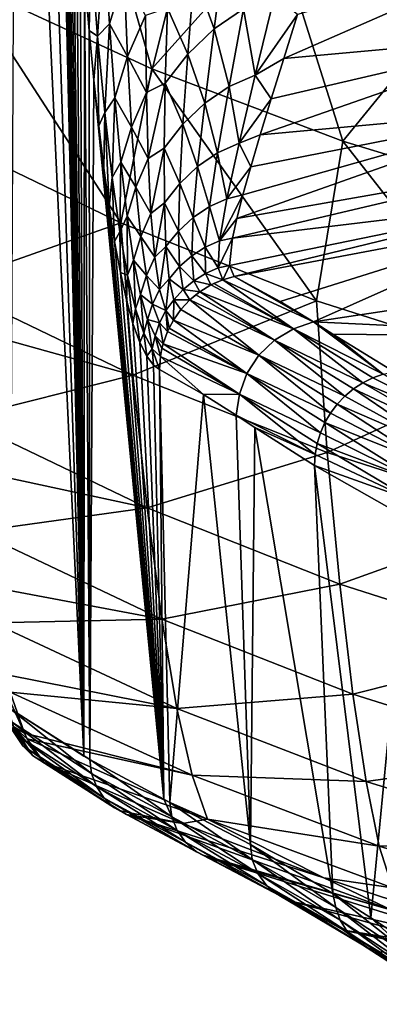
# Model space of a CAD drawing. Header units: metres. Extents: x -92 to 264, y -100 to 50.
# Tile 45 of 256: x -11.29 to -8.27, y -99.96 to -91.68. Entities that reach past the tile are written whole.
import ezdxf

# ---------------------------------------------------------------- set-up
doc = ezdxf.new("R2010")
doc.units = ezdxf.units.M
doc.layers.add('solid_21062050_01', color=7, linetype='CONTINUOUS')

msp = doc.modelspace()

# ---------------------------------------------------------------- linework, layer by layer
at = {"layer": 'solid_21062050_01'}
for points in [[(-11.204622, -84.309105, 11.927382), (-10.750791, -97.870956, 21.130432), (-11.075075, -83.973732, 14.556597)], [(-10.750791, -97.870956, 21.130432), (-11.043381, -85.241074, 15.199154), (-11.075075, -83.973732, 14.556597)], [(-11.204622, -84.309105, 11.927382), (-11.316729, -85.722755, 9.651548), (-10.750791, -97.870956, 21.130432)], [(-10.750791, -97.870956, 21.130432), (-11.004897, -86.472992, 15.979504), (-11.043381, -85.241074, 15.199154)], [(-11.316729, -85.722755, 9.651548), (-11.372429, -97.472519, 8.515036), (-10.750791, -97.870956, 21.130432)], [(-10.750791, -97.870956, 21.130432), (-10.959522, -87.66037, 16.899733), (-11.004897, -86.472992, 15.979504)], [(-10.750791, -97.870956, 21.130432), (-10.934211, -88.23455, 17.413113), (-10.959522, -87.66037, 16.899733)], [(-10.750791, -97.870956, 21.130432), (-10.907137, -88.794075, 17.962261), (-10.934211, -88.23455, 17.413113)], [(-10.750791, -97.870956, 21.130432), (-10.87829, -89.337769, 18.547392), (-10.907137, -88.794075, 17.962261)], [(-10.750791, -97.870956, 21.130432), (-10.847666, -89.863594, 19.168617), (-10.87829, -89.337769, 18.547392)], [(-10.750791, -97.870956, 21.130432), (-10.815243, -90.370987, 19.826334), (-10.847666, -89.863594, 19.168617)], [(-10.180678, -92.094414, -13.251071), (-11.74594, -91.37252, -12.830303), (-10.686, -90.309189, -15.492253)], [(-10.750791, -97.870956, 21.130432), (-10.780861, -90.859879, 20.52383), (-10.815243, -90.370987, 19.826334)], [(-10.180678, -92.094414, -13.251071), (-10.686, -90.309189, -15.492253), (-9.135547, -90.924858, -15.908876)], [(-10.750791, -97.870956, 21.130432), (-10.744598, -91.327789, 21.259502), (-10.780861, -90.859879, 20.52383)], [(-8.574468, -92.702866, -13.611867), (-10.180678, -92.094414, -13.251071), (-9.135547, -90.924858, -15.908876)], [(-8.574468, -92.702866, -13.611867), (-9.135547, -90.924858, -15.908876), (-7.544965, -91.437103, -16.260975)], [(-10.693405, -91.084946, 21.715988), (-10.635851, -91.819595, 22.957745), (-10.579408, -91.008667, 22.380766)], [(-10.635851, -91.819595, 22.957745), (-10.536189, -91.715584, 23.538637), (-10.579408, -91.008667, 22.380766)], [(-10.579408, -91.008667, 22.380766), (-10.536189, -91.715584, 23.538637), (-10.412148, -91.312599, 23.551125)], [(-9.071815, -92.008591, 27.313931), (-6.852296, -91.807045, 27.954821), (-6.854784, -91.036598, 26.568249)], [(-8.954631, -91.638474, 26.690056), (-9.071815, -92.008591, 27.313931), (-6.854784, -91.036598, 26.568249)], [(-10.693405, -91.084946, 21.715988), (-10.744598, -91.327789, 21.259502), (-10.706462, -91.773094, 22.033228)], [(-10.693405, -91.084946, 21.715988), (-10.706462, -91.773094, 22.033228), (-10.635851, -91.819595, 22.957745)], [(-9.824076, -91.295631, 25.116766), (-9.656969, -91.758072, 26.22694), (-9.562461, -91.046455, 25.127359)], [(-9.562461, -91.046455, 25.127359), (-9.656969, -91.758072, 26.22694), (-9.410675, -91.589523, 26.241026)], [(-11.74594, -91.37252, -12.830303), (-10.440426, -93.388931, -10.708899), (-12.038894, -92.61805, -10.318623)], [(-10.180678, -92.094414, -13.251071), (-10.440426, -93.388931, -10.708899), (-11.74594, -91.37252, -12.830303)], [(-10.750791, -97.870956, 21.130432), (-10.70158, -97.899551, 22.129114), (-10.744598, -91.327789, 21.259502)], [(-10.70158, -97.899551, 22.129114), (-10.706462, -91.773094, 22.033228), (-10.744598, -91.327789, 21.259502)], [(-10.536189, -91.715584, 23.538637), (-10.384265, -91.991165, 24.728865), (-10.412148, -91.312599, 23.551125)], [(-10.412148, -91.312599, 23.551125), (-10.384265, -91.991165, 24.728865), (-10.234085, -91.647148, 24.711117)], [(-10.048405, -91.583534, 25.126963), (-9.877542, -91.970833, 26.239874), (-9.824076, -91.295631, 25.116766)], [(-9.824076, -91.295631, 25.116766), (-9.877542, -91.970833, 26.239874), (-9.656969, -91.758072, 26.22694)], [(-6.919256, -93.205948, -13.910196), (-8.574468, -92.702866, -13.611867), (-7.544965, -91.437103, -16.260975)], [(-9.410675, -91.589523, 26.241026), (-9.311678, -92.146645, 27.426977), (-9.147825, -91.479866, 26.292622)], [(-9.147825, -91.479866, 26.292622), (-9.311678, -92.146645, 27.426977), (-8.954631, -91.638474, 26.690056)], [(-10.234085, -91.647148, 24.711117), (-10.225566, -92.293381, 25.919926), (-10.048405, -91.583534, 25.126963)], [(-10.225566, -92.293381, 25.919926), (-10.066719, -92.214996, 26.271635), (-10.048405, -91.583534, 25.126963)], [(-10.048405, -91.583534, 25.126963), (-10.066719, -92.214996, 26.271635), (-9.877542, -91.970833, 26.239874)], [(-9.656969, -91.758072, 26.22694), (-9.530564, -92.24202, 27.396322), (-9.410675, -91.589523, 26.241026)], [(-9.410675, -91.589523, 26.241026), (-9.530564, -92.24202, 27.396322), (-9.311678, -92.146645, 27.426977)], [(-10.384265, -91.991165, 24.728865), (-10.225566, -92.293381, 25.919926), (-10.234085, -91.647148, 24.711117)], [(-9.311678, -92.146645, 27.426977), (-9.071815, -92.008591, 27.313931), (-8.954631, -91.638474, 26.690056)], [(-10.70158, -97.899551, 22.129114), (-10.66688, -92.188904, 22.836304), (-10.706462, -91.773094, 22.033228)], [(-10.635851, -91.819595, 22.957745), (-10.706462, -91.773094, 22.033228), (-10.66688, -92.188904, 22.836304)], [(-10.635851, -91.819595, 22.957745), (-10.575709, -92.46067, 24.248293), (-10.536189, -91.715584, 23.538637)], [(-10.575709, -92.46067, 24.248293), (-10.489785, -92.339058, 24.746521), (-10.536189, -91.715584, 23.538637)], [(-10.536189, -91.715584, 23.538637), (-10.489785, -92.339058, 24.746521), (-10.384265, -91.991165, 24.728865)], [(-9.877542, -91.970833, 26.239874), (-9.735193, -92.383682, 27.400343), (-9.656969, -91.758072, 26.22694)], [(-9.656969, -91.758072, 26.22694), (-9.735193, -92.383682, 27.400343), (-9.530564, -92.24202, 27.396322)], [(-10.635851, -91.819595, 22.957745), (-10.66688, -92.188904, 22.836304), (-10.625873, -92.574226, 23.668303)], [(-10.635851, -91.819595, 22.957745), (-10.625873, -92.574226, 23.668303), (-10.575709, -92.46067, 24.248293)], [(-9.269723, -92.64888, 28.606659), (-6.850834, -92.427513, 29.411518), (-6.852296, -91.807045, 27.954821)], [(-9.177037, -92.345589, 27.953524), (-9.269723, -92.64888, 28.606659), (-6.852296, -91.807045, 27.954821)], [(-9.071815, -92.008591, 27.313931), (-9.177037, -92.345589, 27.953524), (-6.852296, -91.807045, 27.954821)], [(-10.489785, -92.339058, 24.746521), (-10.35178, -92.583885, 25.959703), (-10.384265, -91.991165, 24.728865)], [(-10.384265, -91.991165, 24.728865), (-10.35178, -92.583885, 25.959703), (-10.225566, -92.293381, 25.919926)], [(-10.066719, -92.214996, 26.271635), (-9.918419, -92.560333, 27.428629), (-9.877542, -91.970833, 26.239874)], [(-9.877542, -91.970833, 26.239874), (-9.918419, -92.560333, 27.428629), (-9.735193, -92.383682, 27.400343)], [(-9.311678, -92.146645, 27.426977), (-9.177037, -92.345589, 27.953524), (-9.071815, -92.008591, 27.313931)], [(-10.180678, -92.094414, -13.251071), (-8.795411, -94.04351, -11.039998), (-10.440426, -93.388931, -10.708899)], [(-8.574468, -92.702866, -13.611867), (-8.795411, -94.04351, -11.039998), (-10.180678, -92.094414, -13.251071)], [(-10.70158, -97.899551, 22.129114), (-10.077715, -98.233612, 34.789726), (-10.66688, -92.188904, 22.836304)], [(-10.077715, -98.233612, 34.789726), (-10.625873, -92.574226, 23.668303), (-10.66688, -92.188904, 22.836304)], [(-9.530564, -92.24202, 27.396322), (-9.446977, -92.719109, 28.639038), (-9.311678, -92.146645, 27.426977)], [(-9.311678, -92.146645, 27.426977), (-9.446977, -92.719109, 28.639038), (-9.177037, -92.345589, 27.953524)], [(-10.225566, -92.293381, 25.919926), (-10.209962, -92.849228, 27.184439), (-10.066719, -92.214996, 26.271635)], [(-10.209962, -92.849228, 27.184439), (-10.075731, -92.762131, 27.473049), (-10.066719, -92.214996, 26.271635)], [(-10.066719, -92.214996, 26.271635), (-10.075731, -92.762131, 27.473049), (-9.918419, -92.560333, 27.428629)], [(-9.735193, -92.383682, 27.400343), (-9.626917, -92.799507, 28.624212), (-9.530564, -92.24202, 27.396322)], [(-9.530564, -92.24202, 27.396322), (-9.626917, -92.799507, 28.624212), (-9.446977, -92.719109, 28.639038)], [(-10.575709, -92.46067, 24.248293), (-10.513333, -93.00808, 25.579704), (-10.489785, -92.339058, 24.746521)], [(-10.513333, -93.00808, 25.579704), (-10.440377, -92.877769, 25.997578), (-10.489785, -92.339058, 24.746521)], [(-10.489785, -92.339058, 24.746521), (-10.440377, -92.877769, 25.997578), (-10.35178, -92.583885, 25.959703)], [(-10.35178, -92.583885, 25.959703), (-10.209962, -92.849228, 27.184439), (-10.225566, -92.293381, 25.919926)], [(-9.446977, -92.719109, 28.639038), (-9.269723, -92.64888, 28.606659), (-9.177037, -92.345589, 27.953524)], [(-9.918419, -92.560333, 27.428629), (-9.794724, -92.915146, 28.639345), (-9.735193, -92.383682, 27.400343)], [(-9.735193, -92.383682, 27.400343), (-9.794724, -92.915146, 28.639345), (-9.626917, -92.799507, 28.624212)], [(-9.466198, -93.352737, 30.624777), (-6.849837, -92.892525, 30.922638), (-6.850834, -92.427513, 29.411518)], [(-9.414857, -93.152641, 29.944555), (-9.466198, -93.352737, 30.624777), (-6.850834, -92.427513, 29.411518)], [(-9.349161, -92.917984, 29.271086), (-9.414857, -93.152641, 29.944555), (-6.850834, -92.427513, 29.411518)], [(-9.269723, -92.64888, 28.606659), (-9.349161, -92.917984, 29.271086), (-6.850834, -92.427513, 29.411518)], [(-10.575709, -92.46067, 24.248293), (-10.625873, -92.574226, 23.668303), (-10.583338, -92.928696, 24.531307)], [(-10.575709, -92.46067, 24.248293), (-10.583338, -92.928696, 24.531307), (-10.539041, -93.252449, 25.430126)], [(-10.575709, -92.46067, 24.248293), (-10.539041, -93.252449, 25.430126), (-10.513333, -93.00808, 25.579704)], [(-10.077715, -98.233612, 34.789726), (-10.583338, -92.928696, 24.531307), (-10.625873, -92.574226, 23.668303)], [(-10.440377, -92.877769, 25.997578), (-10.314616, -93.088776, 27.236248), (-10.35178, -92.583885, 25.959703)], [(-10.35178, -92.583885, 25.959703), (-10.314616, -93.088776, 27.236248), (-10.209962, -92.849228, 27.184439)], [(-10.075731, -92.762131, 27.473049), (-9.945056, -93.057915, 28.674879), (-9.918419, -92.560333, 27.428629)], [(-9.918419, -92.560333, 27.428629), (-9.945056, -93.057915, 28.674879), (-9.794724, -92.915146, 28.639345)], [(-12.038894, -92.61805, -10.318623), (-10.440426, -93.388931, -10.708899), (-11.917049, -93.909157, -7.836497)], [(-9.446977, -92.719109, 28.639038), (-9.349161, -92.917984, 29.271086), (-9.269723, -92.64888, 28.606659)], [(-10.209962, -92.849228, 27.184439), (-10.186721, -93.311699, 28.496246), (-10.075731, -92.762131, 27.473049)], [(-10.186721, -93.311699, 28.496246), (-10.07443, -93.220695, 28.723387), (-10.075731, -92.762131, 27.473049)], [(-10.075731, -92.762131, 27.473049), (-10.07443, -93.220695, 28.723387), (-9.945056, -93.057915, 28.674879)], [(-9.626917, -92.799507, 28.624212), (-9.548495, -93.186501, 29.918915), (-9.446977, -92.719109, 28.639038)], [(-9.446977, -92.719109, 28.639038), (-9.548495, -93.186501, 29.918915), (-9.349161, -92.917984, 29.271086)], [(-8.574468, -92.702866, -13.611867), (-7.098999, -94.584961, -11.31389), (-8.795411, -94.04351, -11.039998)], [(-6.919256, -93.205948, -13.910196), (-7.098999, -94.584961, -11.31389), (-8.574468, -92.702866, -13.611867)], [(-10.314616, -93.088776, 27.236248), (-10.186721, -93.311699, 28.496246), (-10.209962, -92.849228, 27.184439)], [(-9.794724, -92.915146, 28.639345), (-9.695642, -93.252708, 29.9147), (-9.626917, -92.799507, 28.624212)], [(-9.626917, -92.799507, 28.624212), (-9.695642, -93.252708, 29.9147), (-9.548495, -93.186501, 29.918915)], [(-10.077715, -98.233612, 34.789726), (-10.539041, -93.252449, 25.430126), (-10.583338, -92.928696, 24.531307)], [(-10.513333, -93.00808, 25.579704), (-10.449053, -93.463478, 26.944241), (-10.440377, -92.877769, 25.997578)], [(-10.449053, -93.463478, 26.944241), (-10.38812, -93.331741, 27.284832), (-10.440377, -92.877769, 25.997578)], [(-10.440377, -92.877769, 25.997578), (-10.38812, -93.331741, 27.284832), (-10.314616, -93.088776, 27.236248)], [(-9.945056, -93.057915, 28.674879), (-9.832533, -93.345024, 29.934185), (-9.794724, -92.915146, 28.639345)], [(-9.794724, -92.915146, 28.639345), (-9.832533, -93.345024, 29.934185), (-9.695642, -93.252708, 29.9147)], [(-9.548495, -93.186501, 29.918915), (-9.414857, -93.152641, 29.944555), (-9.349161, -92.917984, 29.271086)], [(-9.502492, -93.518074, 31.308504), (-6.848747, -93.198158, 32.472233), (-6.849837, -92.892525, 30.922638)], [(-9.466198, -93.352737, 30.624777), (-9.502492, -93.518074, 31.308504), (-6.849837, -92.892525, 30.922638)], [(-10.513333, -93.00808, 25.579704), (-10.539041, -93.252449, 25.430126), (-10.492838, -93.54557, 26.367617)], [(-10.513333, -93.00808, 25.579704), (-10.492838, -93.54557, 26.367617), (-10.449053, -93.463478, 26.944241)], [(-10.38812, -93.331741, 27.284832), (-10.272626, -93.504997, 28.550785), (-10.314616, -93.088776, 27.236248)], [(-10.314616, -93.088776, 27.236248), (-10.272626, -93.504997, 28.550785), (-10.186721, -93.311699, 28.496246)], [(-10.07443, -93.220695, 28.723387), (-9.955363, -93.458153, 29.969404), (-9.945056, -93.057915, 28.674879)], [(-9.945056, -93.057915, 28.674879), (-9.955363, -93.458153, 29.969404), (-9.832533, -93.345024, 29.934185)], [(-9.695642, -93.252708, 29.9147), (-9.609806, -93.538902, 31.254145), (-9.548495, -93.186501, 29.918915)], [(-9.609806, -93.538902, 31.254145), (-9.466198, -93.352737, 30.624777), (-9.414857, -93.152641, 29.944555)], [(-9.548495, -93.186501, 29.918915), (-9.609806, -93.538902, 31.254145), (-9.414857, -93.152641, 29.944555)], [(-10.077715, -98.233612, 34.789726), (-10.492838, -93.54557, 26.367617), (-10.539041, -93.252449, 25.430126)], [(-10.186721, -93.311699, 28.496246), (-10.15507, -93.678864, 29.846563), (-10.07443, -93.220695, 28.723387)], [(-10.15507, -93.678864, 29.846563), (-10.0615, -93.587318, 30.0142), (-10.07443, -93.220695, 28.723387)], [(-10.07443, -93.220695, 28.723387), (-10.0615, -93.587318, 30.0142), (-9.955363, -93.458153, 29.969404)], [(-9.832533, -93.345024, 29.934185), (-9.731688, -93.593277, 31.255751), (-9.695642, -93.252708, 29.9147)], [(-9.695642, -93.252708, 29.9147), (-9.731688, -93.593277, 31.255751), (-9.609806, -93.538902, 31.254145)], [(-9.52814, -93.746361, 32.679981), (-9.488546, -93.840828, 34.022133), (-6.848747, -93.198158, 32.472233)], [(-9.502492, -93.518074, 31.308504), (-9.52814, -93.746361, 32.679981), (-6.848747, -93.198158, 32.472233)], [(-9.488546, -93.840828, 34.022133), (-6.847006, -93.342049, 34.044308), (-6.848747, -93.198158, 32.472233)], [(-10.449053, -93.463478, 26.944241), (-10.383165, -93.830055, 28.3346), (-10.38812, -93.331741, 27.284832)], [(-10.38812, -93.331741, 27.284832), (-10.333123, -93.702164, 28.601389), (-10.272626, -93.504997, 28.550785)], [(-10.383165, -93.830055, 28.3346), (-10.333123, -93.702164, 28.601389), (-10.38812, -93.331741, 27.284832)], [(-10.272626, -93.504997, 28.550785), (-10.15507, -93.678864, 29.846563), (-10.186721, -93.311699, 28.496246)], [(-9.955363, -93.458153, 29.969404), (-9.844874, -93.666878, 31.273626), (-9.832533, -93.345024, 29.934185)], [(-9.832533, -93.345024, 29.934185), (-9.844874, -93.666878, 31.273626), (-9.731688, -93.593277, 31.255751)], [(-9.609806, -93.538902, 31.254145), (-9.502492, -93.518074, 31.308504), (-9.466198, -93.352737, 30.624777)], [(-9.102008, -94.049454, 41.581669), (-6.847006, -93.342049, 34.044308), (-9.488546, -93.840828, 34.022133)], [(-9.102008, -94.049454, 41.581669), (-8.822306, -94.221283, 47.100796), (-6.847006, -93.342049, 34.044308)], [(-5.30902, -93.69191, 47.265274), (-6.847006, -93.342049, 34.044308), (-8.822306, -94.221283, 47.100796)], [(-10.440426, -93.388931, -10.708899), (-10.339837, -94.669426, -8.159663), (-11.917049, -93.909157, -7.836497)], [(-10.440426, -93.388931, -10.708899), (-8.795411, -94.04351, -11.039998), (-10.339837, -94.669426, -8.159663)], [(-10.449053, -93.463478, 26.944241), (-10.492838, -93.54557, 26.367617), (-10.444277, -93.807281, 27.35298)], [(-10.449053, -93.463478, 26.944241), (-10.444277, -93.807281, 27.35298), (-10.383165, -93.830055, 28.3346)], [(-10.333123, -93.702164, 28.601389), (-10.225529, -93.832802, 29.895624), (-10.272626, -93.504997, 28.550785)], [(-10.272626, -93.504997, 28.550785), (-10.225529, -93.832802, 29.895624), (-10.15507, -93.678864, 29.846563)], [(-10.0615, -93.587318, 30.0142), (-9.94674, -93.756622, 31.302031), (-9.955363, -93.458153, 29.969404)], [(-9.955363, -93.458153, 29.969404), (-9.94674, -93.756622, 31.302031), (-9.844874, -93.666878, 31.273626)], [(-9.623645, -93.767975, 32.629364), (-9.52814, -93.746361, 32.679981), (-9.502492, -93.518074, 31.308504)], [(-9.609806, -93.538902, 31.254145), (-9.623645, -93.767975, 32.629364), (-9.502492, -93.518074, 31.308504)], [(-10.077715, -98.233612, 34.789726), (-10.444277, -93.807281, 27.35298), (-10.492838, -93.54557, 26.367617)], [(-10.15507, -93.678864, 29.846563), (-10.113975, -93.949921, 31.22644), (-10.0615, -93.587318, 30.0142)], [(-10.113975, -93.949921, 31.22644), (-10.035287, -93.859581, 31.336557), (-10.0615, -93.587318, 30.0142)], [(-10.0615, -93.587318, 30.0142), (-10.035287, -93.859581, 31.336557), (-9.94674, -93.756622, 31.302031)], [(-9.844874, -93.666878, 31.273626), (-9.729351, -93.814384, 32.633087), (-9.731688, -93.593277, 31.255751)], [(-9.731688, -93.593277, 31.255751), (-9.623645, -93.767975, 32.629364), (-9.609806, -93.538902, 31.254145)], [(-9.731688, -93.593277, 31.255751), (-9.729351, -93.814384, 32.633087), (-9.623645, -93.767975, 32.629364)], [(-10.225529, -93.832802, 29.895624), (-10.113975, -93.949921, 31.22644), (-10.15507, -93.678864, 29.846563)], [(-9.94674, -93.756622, 31.302031), (-9.827521, -93.875656, 32.644829), (-9.844874, -93.666878, 31.273626)], [(-9.844874, -93.666878, 31.273626), (-9.827521, -93.875656, 32.644829), (-9.729351, -93.814384, 32.633087)], [(-10.383165, -93.830055, 28.3346), (-10.315918, -94.112305, 29.744219), (-10.333123, -93.702164, 28.601389)], [(-10.333123, -93.702164, 28.601389), (-10.275426, -93.991257, 29.940727), (-10.225529, -93.832802, 29.895624)], [(-10.315918, -94.112305, 29.744219), (-10.275426, -93.991257, 29.940727), (-10.333123, -93.702164, 28.601389)], [(-10.035287, -93.859581, 31.336557), (-9.916257, -93.950172, 32.661568), (-9.94674, -93.756622, 31.302031)], [(-9.94674, -93.756622, 31.302031), (-9.916257, -93.950172, 32.661568), (-9.827521, -93.875656, 32.644829)], [(-9.729351, -93.814384, 32.633087), (-9.582918, -93.867958, 34.026257), (-9.623645, -93.767975, 32.629364)], [(-9.623645, -93.767975, 32.629364), (-9.582918, -93.867958, 34.026257), (-9.52814, -93.746361, 32.679981)], [(-9.582918, -93.867958, 34.026257), (-9.488546, -93.840828, 34.022133), (-9.52814, -93.746361, 32.679981)], [(-5.30902, -93.69191, 47.265274), (-8.822306, -94.221283, 47.100796), (-6.11995, -94.349403, 60.470158)], [(-10.077715, -98.233612, 34.789726), (-10.393071, -94.037033, 28.392042), (-10.444277, -93.807281, 27.35298)], [(-10.383165, -93.830055, 28.3346), (-10.444277, -93.807281, 27.35298), (-10.393071, -94.037033, 28.392042)], [(-10.383165, -93.830055, 28.3346), (-10.393071, -94.037033, 28.392042), (-10.337994, -94.234604, 29.509676)], [(-10.383165, -93.830055, 28.3346), (-10.337994, -94.234604, 29.509676), (-10.315918, -94.112305, 29.744219)], [(-10.275426, -93.991257, 29.940727), (-10.17289, -94.073463, 31.263306), (-10.225529, -93.832802, 29.895624)], [(-10.225529, -93.832802, 29.895624), (-10.17289, -94.073463, 31.263306), (-10.113975, -93.949921, 31.22644)], [(-9.827521, -93.875656, 32.644829), (-9.683108, -93.911476, 34.030113), (-9.729351, -93.814384, 32.633087)], [(-9.729351, -93.814384, 32.633087), (-9.683108, -93.911476, 34.030113), (-9.582918, -93.867958, 34.026257)], [(-8.822306, -94.221283, 47.100796), (-9.488546, -93.840828, 34.022133), (-9.582918, -93.867958, 34.026257)], [(-9.102008, -94.049454, 41.581669), (-9.488546, -93.840828, 34.022133), (-8.822306, -94.221283, 47.100796)], [(-11.917049, -93.909157, -7.836497), (-10.339837, -94.669426, -8.159663), (-11.880783, -94.239861, -7.128871)], [(-10.113975, -93.949921, 31.22644), (-10.062212, -94.125252, 32.626793), (-10.035287, -93.859581, 31.336557)], [(-10.062212, -94.125252, 32.626793), (-9.993925, -94.036194, 32.680988), (-10.035287, -93.859581, 31.336557)], [(-10.035287, -93.859581, 31.336557), (-9.993925, -94.036194, 32.680988), (-9.916257, -93.950172, 32.661568)], [(-9.916257, -93.950172, 32.661568), (-9.776456, -93.968269, 34.033298), (-9.827521, -93.875656, 32.644829)], [(-9.827521, -93.875656, 32.644829), (-9.776456, -93.968269, 34.033298), (-9.683108, -93.911476, 34.030113)], [(-8.990195, -94.28109, 47.249428), (-9.683108, -93.911476, 34.030113), (-9.776456, -93.968269, 34.033298)], [(-9.683108, -93.911476, 34.030113), (-9.658549, -93.899277, 34.029205), (-9.582918, -93.867958, 34.026257)], [(-8.990195, -94.28109, 47.249428), (-9.658549, -93.899277, 34.029205), (-9.683108, -93.911476, 34.030113)], [(-8.990195, -94.28109, 47.249428), (-9.582918, -93.867958, 34.026257), (-9.658549, -93.899277, 34.029205)], [(-8.990195, -94.28109, 47.249428), (-8.822306, -94.221283, 47.100796), (-9.582918, -93.867958, 34.026257)], [(-10.315918, -94.112305, 29.744219), (-10.247496, -94.315819, 31.167412), (-10.275426, -93.991257, 29.940727)], [(-10.275426, -93.991257, 29.940727), (-10.214981, -94.202194, 31.296825), (-10.17289, -94.073463, 31.263306)], [(-10.247496, -94.315819, 31.167412), (-10.214981, -94.202194, 31.296825), (-10.275426, -93.991257, 29.940727)], [(-10.17289, -94.073463, 31.263306), (-10.062212, -94.125252, 32.626793), (-10.113975, -93.949921, 31.22644)], [(-9.993925, -94.036194, 32.680988), (-9.861209, -94.03727, 34.035763), (-9.916257, -93.950172, 32.661568)], [(-9.916257, -93.950172, 32.661568), (-9.861209, -94.03727, 34.035763), (-9.776456, -93.968269, 34.033298)], [(-9.861209, -94.03727, 34.035763), (-9.811241, -93.994286, 34.034367), (-9.776456, -93.968269, 34.033298)], [(-9.14798, -94.374786, 47.254192), (-9.811241, -93.994286, 34.034367), (-9.861209, -94.03727, 34.035763)], [(-9.14798, -94.374786, 47.254192), (-9.776456, -93.968269, 34.033298), (-9.811241, -93.994286, 34.034367)], [(-9.14798, -94.374786, 47.254192), (-8.990195, -94.28109, 47.249428), (-9.776456, -93.968269, 34.033298)], [(-10.077715, -98.233612, 34.789726), (-10.337994, -94.234604, 29.509676), (-10.393071, -94.037033, 28.392042)], [(-8.795411, -94.04351, -11.039998), (-8.705848, -95.320854, -8.436125), (-10.339837, -94.669426, -8.159663)], [(-10.214981, -94.202194, 31.296825), (-10.114168, -94.229301, 32.646587), (-10.17289, -94.073463, 31.263306)], [(-10.17289, -94.073463, 31.263306), (-10.114168, -94.229301, 32.646587), (-10.062212, -94.125252, 32.626793)], [(-10.062212, -94.125252, 32.626793), (-9.998772, -94.206543, 34.038338), (-9.993925, -94.036194, 32.680988)], [(-9.998772, -94.206543, 34.038338), (-9.935781, -94.117195, 34.037453), (-9.993925, -94.036194, 32.680988)], [(-9.993925, -94.036194, 32.680988), (-9.935781, -94.117195, 34.037453), (-9.861209, -94.03727, 34.035763)], [(-9.280324, -94.501976, 47.256634), (-9.861209, -94.03727, 34.035763), (-9.935781, -94.117195, 34.037453)], [(-9.280324, -94.501976, 47.256634), (-9.14798, -94.374786, 47.254192), (-9.861209, -94.03727, 34.035763)], [(-8.795411, -94.04351, -11.039998), (-7.098999, -94.584961, -11.31389), (-8.705848, -95.320854, -8.436125)], [(-10.315918, -94.112305, 29.744219), (-10.337994, -94.234604, 29.509676), (-10.280538, -94.393517, 30.67561)], [(-10.315918, -94.112305, 29.744219), (-10.280538, -94.393517, 30.67561), (-10.247496, -94.315819, 31.167412)], [(-10.114168, -94.229301, 32.646587), (-10.049005, -94.303635, 34.038406), (-10.062212, -94.125252, 32.626793)], [(-10.035001, -94.273109, 34.038471), (-9.998772, -94.206543, 34.038338), (-10.062212, -94.125252, 32.626793)], [(-10.049005, -94.303635, 34.038406), (-10.035001, -94.273109, 34.038471), (-10.062212, -94.125252, 32.626793)], [(-9.280324, -94.501976, 47.256634), (-9.935781, -94.117195, 34.037453), (-9.998772, -94.206543, 34.038338)], [(-10.339837, -94.669426, -8.159663), (-11.78541, -95.034241, -5.265669), (-11.880783, -94.239861, -7.128871)], [(-10.077715, -98.233612, 34.789726), (-10.280538, -94.393517, 30.67561), (-10.337994, -94.234604, 29.509676)], [(-10.247496, -94.315819, 31.167412), (-10.178029, -94.447189, 32.599373), (-10.214981, -94.202194, 31.296825)], [(-10.214981, -94.202194, 31.296825), (-10.151679, -94.33905, 32.664162), (-10.114168, -94.229301, 32.646587)], [(-10.178029, -94.447189, 32.599373), (-10.151679, -94.33905, 32.664162), (-10.214981, -94.202194, 31.296825)], [(-10.151679, -94.33905, 32.664162), (-10.085539, -94.406662, 34.037651), (-10.114168, -94.229301, 32.646587)], [(-10.085539, -94.406662, 34.037651), (-10.049005, -94.303635, 34.038406), (-10.114168, -94.229301, 32.646587)], [(-9.38026, -94.65596, 47.256615), (-9.998772, -94.206543, 34.038338), (-10.035001, -94.273109, 34.038471)], [(-9.38026, -94.65596, 47.256615), (-9.280324, -94.501976, 47.256634), (-9.998772, -94.206543, 34.038338)], [(-8.990195, -94.28109, 47.249428), (-8.235059, -94.661621, 60.461147), (-8.822306, -94.221283, 47.100796)], [(-6.11995, -94.349403, 60.470158), (-8.822306, -94.221283, 47.100796), (-8.657839, -94.32518, 50.350918)], [(-8.822306, -94.221283, 47.100796), (-8.235059, -94.661621, 60.461147), (-8.657839, -94.32518, 50.350918)], [(-10.247496, -94.315819, 31.167412), (-10.280538, -94.393517, 30.67561), (-10.221148, -94.509888, 31.880833)], [(-10.247496, -94.315819, 31.167412), (-10.221148, -94.509888, 31.880833), (-10.178029, -94.447189, 32.599373)], [(-10.178029, -94.447189, 32.599373), (-10.107694, -94.513687, 34.036087), (-10.151679, -94.33905, 32.664162)], [(-10.094735, -94.44281, 34.037209), (-10.085539, -94.406662, 34.037651), (-10.151679, -94.33905, 32.664162)], [(-10.107694, -94.513687, 34.036087), (-10.094735, -94.44281, 34.037209), (-10.151679, -94.33905, 32.664162)], [(-9.38026, -94.65596, 47.256615), (-10.049005, -94.303635, 34.038406), (-10.085539, -94.406662, 34.037651)], [(-9.38026, -94.65596, 47.256615), (-10.035001, -94.273109, 34.038471), (-10.049005, -94.303635, 34.038406)], [(-9.14798, -94.374786, 47.254192), (-8.407207, -94.734322, 60.467438), (-8.990195, -94.28109, 47.249428)], [(-8.990195, -94.28109, 47.249428), (-8.407207, -94.734322, 60.467438), (-8.323256, -94.692924, 60.46455)], [(-8.990195, -94.28109, 47.249428), (-8.323256, -94.692924, 60.46455), (-8.235059, -94.661621, 60.461147)], [(-8.657839, -94.32518, 50.350918), (-8.235059, -94.661621, 60.461147), (-8.143826, -94.640839, 60.457279)], [(-8.657839, -94.32518, 50.350918), (-8.143826, -94.640839, 60.457279), (-6.11995, -94.349403, 60.470158)], [(-10.077715, -98.233612, 34.789726), (-10.221148, -94.509888, 31.880833), (-10.280538, -94.393517, 30.67561)], [(-9.442528, -94.828621, 47.254139), (-10.085539, -94.406662, 34.037651), (-10.094735, -94.44281, 34.037209)], [(-9.442528, -94.828621, 47.254139), (-9.38026, -94.65596, 47.256615), (-10.085539, -94.406662, 34.037651)], [(-9.280324, -94.501976, 47.256634), (-8.557852, -94.845001, 60.471523), (-9.14798, -94.374786, 47.254192)], [(-9.14798, -94.374786, 47.254192), (-8.557852, -94.845001, 60.471523), (-8.485765, -94.785248, 60.469772)], [(-9.14798, -94.374786, 47.254192), (-8.485765, -94.785248, 60.469772), (-8.407207, -94.734322, 60.467438)], [(-10.178029, -94.447189, 32.599373), (-10.221148, -94.509888, 31.880833), (-10.166018, -94.585899, 32.999603)], [(-10.077715, -98.233612, 34.789726), (-10.166018, -94.585899, 32.999603), (-10.221148, -94.509888, 31.880833)], [(-10.178029, -94.447189, 32.599373), (-10.166018, -94.585899, 32.999603), (-10.115058, -94.621529, 34.033768)], [(-10.178029, -94.447189, 32.599373), (-10.115058, -94.621529, 34.033768), (-10.107694, -94.513687, 34.036087)], [(-10.107694, -94.513687, 34.036087), (-10.115058, -94.621529, 34.033768), (-9.745898, -94.831062, 41.525429)], [(-9.442528, -94.828621, 47.254139), (-10.094735, -94.44281, 34.037209), (-10.107694, -94.513687, 34.036087)], [(-9.442528, -94.828621, 47.254139), (-10.107694, -94.513687, 34.036087), (-9.745898, -94.831062, 41.525429)], [(-9.38026, -94.65596, 47.256615), (-8.678762, -94.98761, 60.473179), (-9.280324, -94.501976, 47.256634)], [(-9.280324, -94.501976, 47.256634), (-8.678762, -94.98761, 60.473179), (-8.622479, -94.912766, 60.472664)], [(-9.280324, -94.501976, 47.256634), (-8.622479, -94.912766, 60.472664), (-8.557852, -94.845001, 60.471523)], [(-10.077715, -98.233612, 34.789726), (-10.115058, -94.621529, 34.033768), (-10.166018, -94.585899, 32.999603)], [(-7.098999, -94.584961, -11.31389), (-7.023551, -95.859436, -8.664714), (-8.705848, -95.320854, -8.436125)], [(-10.339837, -94.669426, -8.159663), (-10.218718, -95.78434, -5.52701), (-11.78541, -95.034241, -5.265669)], [(-10.339837, -94.669426, -8.159663), (-8.705848, -95.320854, -8.436125), (-10.218718, -95.78434, -5.52701)], [(-10.02739, -98.260361, 35.811001), (-9.745898, -94.831062, 41.525429), (-10.115058, -94.621529, 34.033768)], [(-10.077715, -98.233612, 34.789726), (-10.02739, -98.260361, 35.811001), (-10.115058, -94.621529, 34.033768)], [(-9.442528, -94.828621, 47.254139), (-8.763333, -95.154366, 60.472313), (-9.38026, -94.65596, 47.256615)], [(-9.38026, -94.65596, 47.256615), (-8.763333, -95.154366, 60.472313), (-8.725929, -95.068512, 60.473061)], [(-9.38026, -94.65596, 47.256615), (-8.725929, -95.068512, 60.473061), (-8.678762, -94.98761, 60.473179)], [(-8.235059, -94.661621, 60.461147), (-8.323256, -94.692924, 60.46455), (-7.442645, -95.1334, 77.08651)], [(-8.407207, -94.734322, 60.467438), (-8.485765, -94.785248, 60.469772), (-7.594732, -95.201683, 77.092194)], [(-8.323256, -94.692924, 60.46455), (-8.407207, -94.734322, 60.467438), (-7.442645, -95.1334, 77.08651)], [(-8.407207, -94.734322, 60.467438), (-7.594732, -95.201683, 77.092194), (-7.442645, -95.1334, 77.08651)], [(-10.02739, -98.260361, 35.811001), (-9.352147, -98.615112, 49.514286), (-9.745898, -94.831062, 41.525429)], [(-9.442528, -94.828621, 47.254139), (-9.745898, -94.831062, 41.525429), (-9.471145, -95.006096, 47.101212)], [(-9.352147, -98.615112, 49.514286), (-9.471145, -95.006096, 47.101212), (-9.745898, -94.831062, 41.525429)], [(-9.442528, -94.828621, 47.254139), (-9.471145, -95.006096, 47.101212), (-8.806947, -95.336151, 60.468979)], [(-9.442528, -94.828621, 47.254139), (-8.806947, -95.336151, 60.468979), (-8.790463, -95.243988, 60.470947)], [(-9.442528, -94.828621, 47.254139), (-8.790463, -95.243988, 60.470947), (-8.763333, -95.154366, 60.472313)], [(-8.557852, -94.845001, 60.471523), (-8.622479, -94.912766, 60.472664), (-7.729405, -95.300034, 77.096237)], [(-8.485765, -94.785248, 60.469772), (-8.557852, -94.845001, 60.471523), (-7.729405, -95.300034, 77.096237)], [(-8.485765, -94.785248, 60.469772), (-7.729405, -95.300034, 77.096237), (-7.594732, -95.201683, 77.092194)], [(-8.622479, -94.912766, 60.472664), (-8.678762, -94.98761, 60.473179), (-7.840809, -95.424171, 77.098442)], [(-8.622479, -94.912766, 60.472664), (-7.840809, -95.424171, 77.098442), (-7.729405, -95.300034, 77.096237)], [(-9.352147, -98.615112, 49.514286), (-9.314129, -95.108795, 50.287655), (-9.471145, -95.006096, 47.101212)], [(-8.806947, -95.336151, 60.468979), (-9.471145, -95.006096, 47.101212), (-9.314129, -95.108795, 50.287655)], [(-8.678762, -94.98761, 60.473179), (-8.725929, -95.068512, 60.473061), (-7.840809, -95.424171, 77.098442)], [(-11.78541, -95.034241, -5.265669), (-10.218718, -95.78434, -5.52701), (-11.728449, -95.458687, -4.151117)], [(-8.725929, -95.068512, 60.473061), (-8.763333, -95.154366, 60.472313), (-7.9241, -95.568703, 77.098732)], [(-8.725929, -95.068512, 60.473061), (-7.9241, -95.568703, 77.098732), (-7.840809, -95.424171, 77.098442)], [(-9.352147, -98.615112, 49.514286), (-8.658672, -99.027023, 63.58754), (-9.314129, -95.108795, 50.287655)], [(-8.658672, -99.027023, 63.58754), (-8.812558, -95.429604, 60.466434), (-9.314129, -95.108795, 50.287655)], [(-8.806947, -95.336151, 60.468979), (-9.314129, -95.108795, 50.287655), (-8.812558, -95.429604, 60.466434)], [(-8.763333, -95.154366, 60.472313), (-8.790463, -95.243988, 60.470947), (-7.9241, -95.568703, 77.098732)], [(-8.790463, -95.243988, 60.470947), (-8.806947, -95.336151, 60.468979), (-7.975657, -95.727333, 77.097084)], [(-8.790463, -95.243988, 60.470947), (-7.975657, -95.727333, 77.097084), (-7.9241, -95.568703, 77.098732)], [(-8.705848, -95.320854, -8.436125), (-8.598989, -96.426666, -5.750204), (-10.218718, -95.78434, -5.52701)], [(-8.806947, -95.336151, 60.468979), (-8.812558, -95.429604, 60.466434), (-7.975657, -95.727333, 77.097084)], [(-8.705848, -95.320854, -8.436125), (-7.023551, -95.859436, -8.664714), (-8.598989, -96.426666, -5.750204)], [(-10.218718, -95.78434, -5.52701), (-11.650138, -95.983711, -2.616589), (-11.728449, -95.458687, -4.151117)], [(-8.3399, -99.231918, 70.056625), (-8.018552, -95.879562, 76.579865), (-8.812558, -95.429604, 60.466434)], [(-7.975657, -95.727333, 77.097084), (-8.812558, -95.429604, 60.466434), (-8.018552, -95.879562, 76.579865)], [(-8.658672, -99.027023, 63.58754), (-8.3399, -99.231918, 70.056625), (-8.812558, -95.429604, 60.466434)], [(-10.218718, -95.78434, -5.52701), (-10.095, -96.719872, -2.818985), (-11.650138, -95.983711, -2.616589)], [(-10.218718, -95.78434, -5.52701), (-8.598989, -96.426666, -5.750204), (-10.095, -96.719872, -2.818985)], [(-7.023551, -95.859436, -8.664714), (-6.934138, -96.957428, -5.934649), (-8.598989, -96.426666, -5.750204)], [(-8.3399, -99.231918, 70.056625), (-7.947824, -99.484955, 78.013336), (-8.018552, -95.879562, 76.579865)], [(-11.650138, -95.983711, -2.616589), (-10.095, -96.719872, -2.818985), (-11.571932, -96.442421, -1.082439)], [(-10.095, -96.719872, -2.818985), (-11.511799, -96.751945, 0.098644), (-11.571932, -96.442421, -1.082439)], [(-8.598989, -96.426666, -5.750204), (-8.490295, -97.3498, -2.991628), (-10.095, -96.719872, -2.818985)], [(-8.598989, -96.426666, -5.750204), (-6.934138, -96.957428, -5.934649), (-8.490295, -97.3498, -2.991628)], [(-10.095, -96.719872, -2.818985), (-9.969173, -97.470741, -0.047973), (-11.511799, -96.751945, 0.098644)], [(-11.511799, -96.751945, 0.098644), (-9.969173, -97.470741, -0.047973), (-11.412109, -97.184555, 2.058991)], [(-10.095, -96.719872, -2.818985), (-8.490295, -97.3498, -2.991628), (-9.969173, -97.470741, -0.047973)], [(-6.934138, -96.957428, -5.934649), (-6.843472, -97.870003, -3.134215), (-8.490295, -97.3498, -2.991628)], [(-11.497305, -97.134964, 2.095353), (-11.371022, -97.334145, 2.867456), (-11.249887, -97.679932, 5.254603)], [(-11.34039, -97.624748, 5.279545), (-11.497305, -97.134964, 2.095353), (-11.249887, -97.679932, 5.254603)], [(-9.969173, -97.470741, -0.047973), (-11.371022, -97.334145, 2.867456), (-11.412109, -97.184555, 2.058991)], [(-11.371022, -97.334145, 2.867456), (-9.841725, -98.03257, 2.773244), (-11.249887, -97.679932, 5.254603)], [(-9.969173, -97.470741, -0.047973), (-9.841725, -98.03257, 2.773244), (-11.371022, -97.334145, 2.867456)], [(-8.490295, -97.3498, -2.991628), (-8.380172, -98.085342, -0.172931), (-9.969173, -97.470741, -0.047973)], [(-8.490295, -97.3498, -2.991628), (-6.843472, -97.870003, -3.134215), (-8.380172, -98.085342, -0.172931)], [(-11.372429, -97.472519, 8.515036), (-10.70158, -97.899551, 22.129114), (-10.750791, -97.870956, 21.130432)], [(-10.686038, -98.01709, 22.161724), (-10.70158, -97.899551, 22.129114), (-11.372429, -97.472519, 8.515036)], [(-10.686038, -98.01709, 22.161724), (-11.372429, -97.472519, 8.515036), (-11.359967, -97.584297, 8.5104)], [(-9.969173, -97.470741, -0.047973), (-8.380172, -98.085342, -0.172931), (-9.841725, -98.03257, 2.773244)], [(-11.457781, -97.500519, 5.762002), (-11.42029, -97.545868, 5.29249), (-11.262315, -97.786186, 8.498324)], [(-11.322627, -97.690819, 8.504727), (-11.457781, -97.500519, 5.762002), (-11.262315, -97.786186, 8.498324)], [(-11.42029, -97.545868, 5.29249), (-11.34039, -97.624748, 5.279545), (-11.182114, -97.865524, 8.491518)], [(-11.262315, -97.786186, 8.498324), (-11.42029, -97.545868, 5.29249), (-11.182114, -97.865524, 8.491518)], [(-10.645283, -98.127632, 22.156635), (-11.359967, -97.584297, 8.5104), (-11.322627, -97.690819, 8.504727)], [(-10.645283, -98.127632, 22.156635), (-10.686038, -98.01709, 22.161724), (-11.359967, -97.584297, 8.5104)], [(-11.34039, -97.624748, 5.279545), (-11.228477, -97.726402, 5.676889), (-11.086201, -97.924759, 8.485106)], [(-11.182114, -97.865524, 8.491518), (-11.34039, -97.624748, 5.279545), (-11.086201, -97.924759, 8.485106)], [(-11.34039, -97.624748, 5.279545), (-11.249887, -97.679932, 5.254603), (-11.228477, -97.726402, 5.676889)], [(-10.57978, -98.22551, 22.150679), (-11.322627, -97.690819, 8.504727), (-11.262315, -97.786186, 8.498324)], [(-10.57978, -98.22551, 22.150679), (-10.645283, -98.127632, 22.156635), (-11.322627, -97.690819, 8.504727)], [(-9.841725, -98.03257, 2.773244), (-11.228477, -97.726402, 5.676889), (-11.249887, -97.679932, 5.254603)], [(-11.228477, -97.726402, 5.676889), (-9.71316, -98.401878, 5.631566), (-11.086201, -97.924759, 8.485106)], [(-9.841725, -98.03257, 2.773244), (-9.71316, -98.401878, 5.631566), (-11.228477, -97.726402, 5.676889)], [(-10.493173, -98.305283, 22.144188), (-11.262315, -97.786186, 8.498324), (-11.182114, -97.865524, 8.491518)], [(-10.493173, -98.305283, 22.144188), (-10.57978, -98.22551, 22.150679), (-11.262315, -97.786186, 8.498324)], [(-10.493173, -98.305283, 22.144188), (-11.182114, -97.865524, 8.491518), (-11.086201, -97.924759, 8.485106)], [(-10.010863, -98.381981, 35.84264), (-10.077715, -98.233612, 34.789726), (-10.70158, -97.899551, 22.129114)], [(-10.010863, -98.381981, 35.84264), (-10.70158, -97.899551, 22.129114), (-10.686038, -98.01709, 22.161724)], [(-6.843472, -97.870003, -3.134215), (-6.751878, -98.592575, -0.27607), (-8.380172, -98.085342, -0.172931)], [(-9.71316, -98.401878, 5.631566), (-9.922482, -98.438904, 8.484512), (-11.086201, -97.924759, 8.485106)], [(-10.443147, -98.332649, 21.097319), (-11.086201, -97.924759, 8.485106), (-9.922482, -98.438904, 8.484512)], [(-10.493173, -98.305283, 22.144188), (-11.086201, -97.924759, 8.485106), (-10.443147, -98.332649, 21.097319)], [(-9.967032, -98.49617, 35.837559), (-10.686038, -98.01709, 22.161724), (-10.645283, -98.127632, 22.156635)], [(-10.010863, -98.381981, 35.84264), (-10.686038, -98.01709, 22.161724), (-9.967032, -98.49617, 35.837559)], [(-9.841725, -98.03257, 2.773244), (-8.269021, -98.629295, 2.693005), (-9.71316, -98.401878, 5.631566)], [(-8.380172, -98.085342, -0.172931), (-8.269021, -98.629295, 2.693005), (-9.841725, -98.03257, 2.773244)], [(-9.896778, -98.596245, 35.831535), (-10.645283, -98.127632, 22.156635), (-10.57978, -98.22551, 22.150679)], [(-9.967032, -98.49617, 35.837559), (-10.645283, -98.127632, 22.156635), (-9.896778, -98.596245, 35.831535)], [(-8.380172, -98.085342, -0.172931), (-6.751878, -98.592575, -0.27607), (-8.269021, -98.629295, 2.693005)], [(-9.804311, -98.676208, 35.824928), (-10.57978, -98.22551, 22.150679), (-10.493173, -98.305283, 22.144188)], [(-9.896778, -98.596245, 35.831535), (-10.57978, -98.22551, 22.150679), (-9.804311, -98.676208, 35.824928)], [(-10.010863, -98.381981, 35.84264), (-10.02739, -98.260361, 35.811001), (-10.077715, -98.233612, 34.789726)], [(-10.493173, -98.305283, 22.144188), (-10.443147, -98.332649, 21.097319), (-10.392136, -98.36145, 22.10041)], [(-9.804311, -98.676208, 35.824928), (-10.493173, -98.305283, 22.144188), (-10.392136, -98.36145, 22.10041)], [(-9.336104, -98.741402, 49.510132), (-9.352147, -98.615112, 49.514286), (-10.02739, -98.260361, 35.811001)], [(-10.010863, -98.381981, 35.84264), (-9.336104, -98.741402, 49.510132), (-10.02739, -98.260361, 35.811001)], [(-10.443147, -98.332649, 21.097319), (-9.922482, -98.438904, 8.484512), (-10.392136, -98.36145, 22.10041)], [(-10.392136, -98.36145, 22.10041), (-9.922482, -98.438904, 8.484512), (-8.734791, -98.895592, 8.484165)], [(-10.392136, -98.36145, 22.10041), (-8.734791, -98.895592, 8.484165), (-8.162583, -99.166397, 22.139168)], [(-10.392136, -98.36145, 22.10041), (-8.162583, -99.166397, 22.139168), (-9.74877, -98.703651, 34.764172)], [(-9.804311, -98.676208, 35.824928), (-10.392136, -98.36145, 22.10041), (-9.74877, -98.703651, 34.764172)], [(-10.010863, -98.381981, 35.84264), (-9.288692, -98.859497, 49.504646), (-9.336104, -98.741402, 49.510132)], [(-10.010863, -98.381981, 35.84264), (-9.967032, -98.49617, 35.837559), (-9.288692, -98.859497, 49.504646)], [(-9.71316, -98.401878, 5.631566), (-8.734791, -98.895592, 8.484165), (-9.922482, -98.438904, 8.484512)], [(-9.71316, -98.401878, 5.631566), (-8.157255, -98.978531, 5.593016), (-8.734791, -98.895592, 8.484165)], [(-8.269021, -98.629295, 2.693005), (-8.157255, -98.978531, 5.593016), (-9.71316, -98.401878, 5.631566)], [(-9.967032, -98.49617, 35.837559), (-9.212988, -98.961739, 49.498196), (-9.288692, -98.859497, 49.504646)], [(-9.967032, -98.49617, 35.837559), (-9.896778, -98.596245, 35.831535), (-9.212988, -98.961739, 49.498196)], [(-9.896778, -98.596245, 35.831535), (-9.113905, -99.041473, 49.491188), (-9.212988, -98.961739, 49.498196)], [(-9.896778, -98.596245, 35.831535), (-9.804311, -98.676208, 35.824928), (-9.113905, -99.041473, 49.491188)], [(-8.634466, -99.144348, 63.833099), (-8.658672, -99.027023, 63.58754), (-9.352147, -98.615112, 49.514286)], [(-8.634466, -99.144348, 63.833099), (-9.352147, -98.615112, 49.514286), (-9.336104, -98.741402, 49.510132)], [(-6.751878, -98.592575, -0.27607), (-6.659678, -99.121445, 2.626819), (-8.269021, -98.629295, 2.693005)], [(-8.269021, -98.629295, 2.693005), (-6.659678, -99.121445, 2.626819), (-8.157255, -98.978531, 5.593016)], [(-9.804311, -98.676208, 35.824928), (-9.74877, -98.703651, 34.764172), (-9.696988, -98.730316, 35.783085)], [(-9.804311, -98.676208, 35.824928), (-9.696988, -98.730316, 35.783085), (-9.113905, -99.041473, 49.491188)], [(-8.162583, -99.166397, 22.139168), (-9.696988, -98.730316, 35.783085), (-9.74877, -98.703651, 34.764172)], [(-9.696988, -98.730316, 35.783085), (-7.334064, -99.465775, 35.820183), (-8.997873, -99.093544, 49.484085)], [(-9.113905, -99.041473, 49.491188), (-9.696988, -98.730316, 35.783085), (-8.997873, -99.093544, 49.484085)], [(-8.162583, -99.166397, 22.139168), (-7.334064, -99.465775, 35.820183), (-9.696988, -98.730316, 35.783085)], [(-8.597748, -99.250916, 63.827961), (-9.336104, -98.741402, 49.510132), (-9.288692, -98.859497, 49.504646)], [(-8.597748, -99.250916, 63.827961), (-8.634466, -99.144348, 63.833099), (-9.336104, -98.741402, 49.510132)], [(-8.538075, -99.346489, 63.822037), (-9.288692, -98.859497, 49.504646), (-9.212988, -98.961739, 49.498196)], [(-8.538075, -99.346489, 63.822037), (-8.597748, -99.250916, 63.827961), (-9.288692, -98.859497, 49.504646)], [(-8.157255, -98.978531, 5.593016), (-7.526024, -99.293678, 8.483973), (-8.734791, -98.895592, 8.484165)], [(-8.162583, -99.166397, 22.139168), (-8.734791, -98.895592, 8.484165), (-7.526024, -99.293678, 8.483973)], [(-8.458488, -99.426208, 63.815624), (-9.212988, -98.961739, 49.498196), (-9.113905, -99.041473, 49.491188)], [(-8.458488, -99.426208, 63.815624), (-8.538075, -99.346489, 63.822037), (-9.212988, -98.961739, 49.498196)], [(-8.363037, -99.486015, 63.809052), (-9.113905, -99.041473, 49.491188), (-8.997873, -99.093544, 49.484085)], [(-8.363037, -99.486015, 63.809052), (-8.458488, -99.426208, 63.815624), (-9.113905, -99.041473, 49.491188)], [(-7.925385, -99.60862, 78.182426), (-8.3399, -99.231918, 70.056625), (-8.658672, -99.027023, 63.58754)], [(-7.925385, -99.60862, 78.182426), (-8.658672, -99.027023, 63.58754), (-8.634466, -99.144348, 63.833099)], [(-7.334064, -99.465775, 35.820183), (-7.531503, -99.499298, 49.483871), (-8.997873, -99.093544, 49.484085)], [(-8.568052, -99.335609, 57.819088), (-8.997873, -99.093544, 49.484085), (-7.531503, -99.499298, 49.483871)], [(-8.363037, -99.486015, 63.809052), (-8.997873, -99.093544, 49.484085), (-8.568052, -99.335609, 57.819088)], [(-7.883118, -99.721748, 78.176765), (-8.634466, -99.144348, 63.833099), (-8.597748, -99.250916, 63.827961)], [(-7.925385, -99.60862, 78.182426), (-8.634466, -99.144348, 63.833099), (-7.883118, -99.721748, 78.176765)], [(-7.925385, -99.60862, 78.182426), (-7.947824, -99.484955, 78.013336), (-8.3399, -99.231918, 70.056625)], [(-7.814934, -99.821381, 78.17025), (-8.597748, -99.250916, 63.827961), (-8.538075, -99.346489, 63.822037)], [(-7.883118, -99.721748, 78.176765), (-8.597748, -99.250916, 63.827961), (-7.814934, -99.821381, 78.17025)], [(-8.568052, -99.335609, 57.819088), (-7.531503, -99.499298, 49.483871), (-6.04718, -99.832573, 49.4837)], [(-8.568052, -99.335609, 57.819088), (-6.04718, -99.832573, 49.4837), (-5.740052, -99.947784, 58.083836)], [(-8.568052, -99.335609, 57.819088), (-5.740052, -99.947784, 58.083836), (-8.268311, -99.515701, 63.578438)], [(-8.363037, -99.486015, 63.809052), (-8.568052, -99.335609, 57.819088), (-8.268311, -99.515701, 63.578438)], [(-7.724821, -99.90168, 78.163261), (-8.538075, -99.346489, 63.822037), (-8.458488, -99.426208, 63.815624)], [(-7.814934, -99.821381, 78.17025), (-8.538075, -99.346489, 63.822037), (-7.724821, -99.90168, 78.163261)], [(-7.618048, -99.957962, 78.156219), (-8.458488, -99.426208, 63.815624), (-8.363037, -99.486015, 63.809052)], [(-7.724821, -99.90168, 78.163261), (-8.458488, -99.426208, 63.815624), (-7.618048, -99.957962, 78.156219)], [(-7.618048, -99.957962, 78.156219), (-8.363037, -99.486015, 63.809052), (-8.268311, -99.515701, 63.578438)]]:
    msp.add_3dface(points, dxfattribs=at)

doc.saveas('drawing.dxf')
